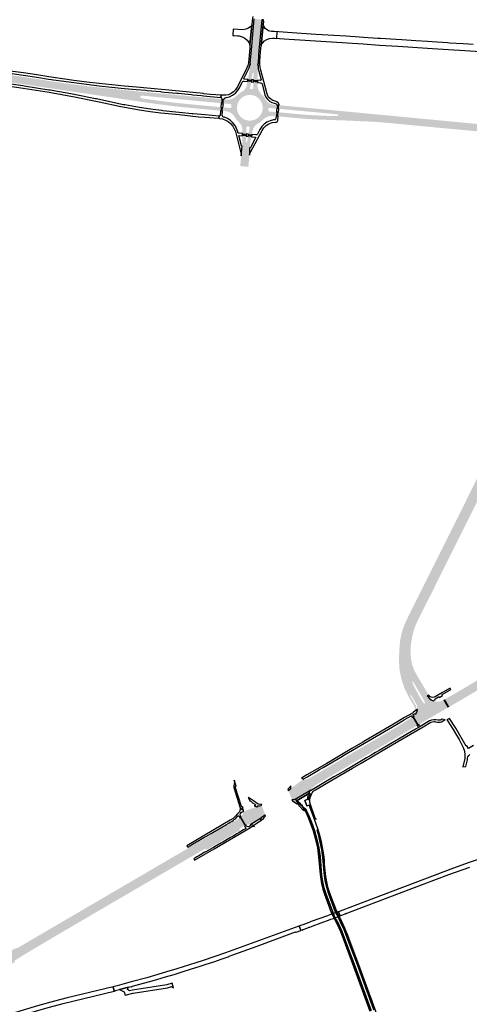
# Model space of a CAD drawing. Header units: metres. Extents: x 124582 to 143330, y 393481 to 406815.
# Tile 71 of 134: x 135376 to 135881, y 396963 to 398067. Entities that reach past the tile are written whole.
import ezdxf

# ---------------------------------------------------------------- set-up
doc = ezdxf.new("R2010")
doc.units = ezdxf.units.M
doc.header["$MEASUREMENT"] = 0
for name, color, linetype, lineweight in [('ir-ARC-asfalt-bestaande fietspaden-niet te inspecteren', 21, 'Continuous', 0), ('ir-ARC-asfalt-bestaande wegen-niet te inspecteren', 151, 'Continuous', 0), ('ir-ARC-asfalt-hoofdwegen-te inspecteren', 5, 'Continuous', 0), ('ir-ARC-fietspaden naastliggend- te inspecteren', 1, 'Continuous', 0)]:
    doc.layers.add(name, color=color, linetype=linetype, lineweight=lineweight)

msp = doc.modelspace()

# ---------------------------------------------------------------- hatches: boundary and pattern name
at = {"layer": 'ir-ARC-asfalt-hoofdwegen-te inspecteren', "linetype": 'Continuous', "lineweight": 13}
for points in [[(135643.358, 397999.648), (135638.857, 397999.958), (135638.963, 398007.418), (135638.753, 398007.871), (135638.258, 398007.936), (135637.938, 398007.553), (135636.667, 398000.16), (135632.734, 398000.509), (135633.451, 398004.765), (135634.813, 398012.429), (135635.497, 398016.984), (135635.702, 398018.139), (135637.143, 398033.732), (135636.616, 398033.771), (135639.816, 398068.414), (135640.307, 398068.389), (135647.732, 398067.487), (135648.236, 398067.457), (135644.966, 398032.945), (135644.481, 398032.978), (135644.052, 398027.997), (135643.588, 398017.694), (135643.611, 398016.592), (135643.529, 398011.273), (135643.427, 398003.976)], [(135601.837, 397965.299), (135599.737, 397965.545), (135584.354, 397966.984), (135568.935, 397968.449), (135553.566, 397970.004), (135546.365, 397970.821), (135538.221, 397971.793), (135530.238, 397972.823), (135522.907, 397973.817), (135492.349, 397978.353), (135477.041, 397980.679), (135461.793, 397982.94), (135446.506, 397985.181), (135431.219, 397987.459), (135416.904, 397989.564), (135388.114, 397993.88), (135384.867, 397994.388), (135381.618, 397994.886), (135380.216, 397995.098), (135351.021, 397999.136), (135349.616, 397999.327), (135348.776, 397999.431), (135334.123, 398001.24), (135322.03, 398002.687), (135320.669, 398002.878), (135319.439, 398003.018), (135305.537, 398004.455), (135291.609, 398005.624), (135290.326, 398005.718), (135288.907, 398005.812), (135287.388, 398005.913), (135280.064, 398006.4), (135274.327, 398006.801), (135257.127, 398008.109), (135246.632, 398008.597), (135246.618, 398008.295), (135237.485, 398008.706), (135230.842, 398018.541), (135247.641, 398018.143), (135247.701, 398017.68), (135260.235, 398016.703), (135272.769, 398015.701), (135297.78, 398013.42), (135322.884, 398010.872), (135347.924, 398007.762), (135378.19, 398003.611), (135401.038, 398000), (135410.66, 397998.48), (135431.13, 397995.581), (135451.637, 397992.949), (135511.22, 397986.742), (135517.91, 397986.135), (135519.315, 397986.008), (135534.266, 397984.651), (135535.67, 397984.523), (135546.785, 397983.515), (135552.754, 397982.964), (135554.165, 397982.834), (135569.065, 397981.458), (135570.437, 397981.331), (135575.717, 397980.852), (135601.528, 397978.429), (135602.75, 397978.284), (135603.121, 397978.249), (135602.672, 397973.773), (135587.725, 397975.208), (135587.084, 397975.27), (135584.588, 397975.505), (135577.4, 397976.18), (135513.476, 397982.269), (135512.553, 397982.066), (135511.928, 397981.357), (135511.842, 397980.416), (135512.328, 397979.605), (135513.199, 397979.238), (135519.147, 397978.37), (135525.074, 397977.527), (135531.017, 397976.725), (135536.97, 397975.953), (135542.93, 397975.212), (135548.889, 397974.522), (135554.865, 397973.854), (135560.841, 397973.232), (135576.911, 397971.668), (135584.192, 397970.979), (135584.726, 397970.929), (135587.264, 397970.689), (135602.25, 397969.297)], [(135633.163, 397902.271), (135624.021, 397903.203), (135625.099, 397914.73), (135626.243, 397925.97), (135626.249, 397926.031), (135626.321, 397929.228), (135626.465, 397937.167), (135630.75, 397936.79), (135630.619, 397929.881), (135630.836, 397929.441), (135631.324, 397929.397), (135631.616, 397929.791), (135632.804, 397936.547), (135636.642, 397936.166), (135634.524, 397924.183), (135634.518, 397924.109), (135634.523, 397924.034), (135634.438, 397915.476)], [(135835.175, 397421.845), (135828.866, 397424.999), (135829.818, 397426.893), (135837.164, 397441.565), (135844.33, 397455.915), (135858.169, 397483.581), (135864.609, 397496.506), (135871.067, 397509.439), (135877.516, 397522.393), (135883.967, 397535.311), (135903.44, 397574.569), (135914.366, 397596.575), (135920.628, 397593.445), (135909.395, 397570.841), (135903.013, 397557.887), (135896.564, 397544.951), (135890.134, 397531.997), (135883.685, 397519.036), (135877.286, 397506.087), (135870.834, 397493.134), (135864.358, 397480.2), (135857.398, 397466.364), (135853.697, 397458.909), (135843.337, 397438.202), (135836.432, 397424.353)], [(135858.839, 397296.458), (135853.934, 397305.003), (135854.49, 397305.284), (135854.802, 397305.439), (135865.409, 397311.459), (135868.196, 397313.085), (135881.544, 397320.938), (135894.783, 397328.739), (135922.972, 397345.445), (135952.073, 397362.195), (135952.46, 397362.42), (135960.438, 397367.04), (135960.984, 397367.895), (135962.808, 397368.922), (135963.012, 397369.037), (135976.093, 397376.791), (135976.183, 397376.835), (135981.191, 397368.396), (135971.526, 397362.866), (135970.836, 397362.46), (135970.906, 397362.333), (135940.819, 397344.395), (135898.049, 397319.36)], [(135824.407, 397276.476), (135818.829, 397286.045), (135819.206, 397286.3), (135819.306, 397286.368), (135819.876, 397286.89), (135820.529, 397287.678), (135820.683, 397287.882), (135821.864, 397289.664), (135845.113, 397302.254), (135848.329, 397302.463), (135848.46, 397302.487), (135849.141, 397302.662), (135850.086, 397303.051), (135851.011, 397303.522), (135852.004, 397304.025), (135856.959, 397295.393), (135847.419, 397289.917), (135832.287, 397281.108), (135831.072, 397280.402), (135824.825, 397276.719)], [(135821.864, 397289.664), (135822.667, 397291.511), (135823.146, 397293.468), (135840.804, 397303.139), (135842.924, 397302.53), (135845.113, 397302.254)], [(135685.6, 397192.345), (135685.046, 397192.578), (135684.97, 397192.608), (135684.556, 397192.735), (135683.37, 397192.824), (135682.193, 397192.652), (135681.854, 397192.576), (135678.222, 397202.293), (135678.255, 397202.319), (135680.672, 397204.029), (135680.718, 397204.447), (135680.813, 397204.442), (135680.842, 397204.919), (135695.075, 397215.166), (135695.152, 397215.289), (135695.487, 397215.114), (135695.532, 397215.158), (135696.04, 397214.866), (135696.621, 397214.786), (135697.735, 397214.892), (135698.702, 397215.055), (135699.72, 397215.299), (135700.468, 397215.561), (135700.966, 397215.792), (135701.178, 397215.913), (135703.758, 397217.482), (135714.597, 397223.859), (135718.131, 397225.926), (135738.418, 397237.788), (135742.219, 397240.039), (135801.207, 397274.593), (135802.037, 397275.09), (135810.089, 397280.322), (135811.11, 397280.978), (135814.262, 397283.033), (135816.755, 397284.639), (135816.778, 397284.654), (135817.172, 397284.921), (135822.678, 397275.473), (135822.244, 397275.221), (135822.23, 397275.213), (135819.643, 397273.693), (135816.969, 397272.144), (135778.651, 397249.671), (135774.741, 397247.38), (135769.484, 397244.28), (135764.824, 397241.563), (135745.462, 397230.232), (135741.337, 397227.811), (135732.072, 397222.386), (135728.146, 397220.078), (135720.682, 397215.744), (135720.386, 397215.572), (135709.509, 397209.133), (135707.07, 397207.331), (135705.705, 397206.14), (135705.594, 397206.063), (135705.508, 397205.958), (135703.776, 397204.36), (135702.839, 397203.438), (135702.441, 397202.879), (135702.074, 397202.028)], [(135630.595, 397163.763), (135625.085, 397173.007), (135626.345, 397174.804), (135627.176, 397176.835), (135627.539, 397179), (135642.577, 397184.345), (135643.522, 397184.203), (135643.648, 397184.184), (135645.854, 397184.296), (135648.003, 397184.807), (135648.463, 397184.973), (135651.898, 397175.448), (135648.565, 397173.312), (135648.489, 397173.246), (135648.44, 397173.161), (135647.73, 397172.001), (135635.875, 397164.308), (135634.088, 397164.556), (135632.294, 397164.37)], [(135341.65, 396988.77), (135339.062, 396994.218), (135341.011, 396995.088), (135342.815, 396996.253), (135344.373, 396997.731), (135344.498, 396998.222), (135344.175, 396998.613), (135343.669, 396998.583), (135340.267, 396996.599), (135338.44, 396995.527), (135334.332, 397004.175), (135334.672, 397004.223), (135335.655, 397004.561), (135342.214, 397008.426), (135369.371, 397024.235), (135370.749, 397024.822), (135373.135, 397025.599), (135374.523, 397026.215), (135375.197, 397026.547), (135375.885, 397026.885), (135383.024, 397031.058), (135383.675, 397031.435), (135388.594, 397034.332), (135393.814, 397033.955), (135447.6, 397065.306), (135567.182, 397135.204), (135593.958, 397154.27), (135600.997, 397158.348), (135603.017, 397159.519), (135609.513, 397163.298), (135612.002, 397164.75), (135616.955, 397167.638), (135619.91, 397169.361), (135622.028, 397170.592), (135623.744, 397171.791), (135628.868, 397162.942), (135626.999, 397161.985), (135623.442, 397159.925), (135623.204, 397159.606), (135623.26, 397159.212), (135623.797, 397158.297), (135623.697, 397157.88), (135621.81, 397156.778), (135619.219, 397155.264), (135612.332, 397151.241), (135610.382, 397150.103), (135603.622, 397146.158), (135601.21, 397144.753), (135594.976, 397141.123), (135592.353, 397139.596), (135586.011, 397135.897), (135585.61, 397135.998), (135585.045, 397136.918), (135584.73, 397137.149), (135584.345, 397137.082), (135574.634, 397131.472), (135570.745, 397129.216), (135560.316, 397123.091), (135550.696, 397117.483), (135540.692, 397111.651), (135529.866, 397105.34), (135523.054, 397101.369), (135501.293, 397088.684), (135458.967, 397064.01), (135445.561, 397056.138), (135435.484, 397050.22), (135423.541, 397043.239), (135406.436, 397033.194), (135391.789, 397024.518), (135380.488, 397017.691), (135370.423, 397011.482), (135371.196, 397010.23), (135369.71, 397009.361), (135368.592, 397008.707), (135366.965, 397007.755), (135362.039, 397005.152), (135360.414, 397004.118), (135358.624, 397002.97), (135355.691, 397001.116), (135354.019, 397000), (135352.07, 396998.591), (135350.597, 396997.455), (135348.746, 396995.919), (135346.956, 396994.313), (135346.075, 396993.465), (135343.867, 396991.342), (135341.846, 396989.041)], [(135393.814, 397033.955), (135388.594, 397034.332), (135392.523, 397036.628), (135395.136, 397038.155), (135400.33, 397041.191), (135402.836, 397042.656), (135409.649, 397046.637), (135412.086, 397048.061), (135419.072, 397052.144), (135421.608, 397053.626), (135435.424, 397061.701), (135437.114, 397062.689), (135445.189, 397067.408), (135446.903, 397068.41), (135453.7, 397072.382), (135455.41, 397073.381), (135462.463, 397077.503), (135464.292, 397078.573), (135470.787, 397082.368), (135473.09, 397083.714), (135485.688, 397091.077), (135488.199, 397092.545), (135497.057, 397097.721), (135498.486, 397098.556), (135505.26, 397102.516), (135506.389, 397103.175), (135513.941, 397107.589), (135515.128, 397108.283), (135522.166, 397112.396), (135523.56, 397113.21), (135532.517, 397118.445), (135533.562, 397119.054), (135541.269, 397123.55), (135542.6, 397124.326), (135549.365, 397128.272), (135550.656, 397129.025), (135558.225, 397133.44), (135559.49, 397134.178), (135566.979, 397138.598), (135568.156, 397139.293), (135583.892, 397148.434), (135586.209, 397149.779), (135592.18, 397153.24), (135593.958, 397154.27), (135567.182, 397135.204), (135447.6, 397065.306)]]:
    msp.add_hatch(color=5, dxfattribs=at).paths.add_polyline_path(points)
h = msp.add_hatch(color=5, dxfattribs=at)
h.paths.add_polyline_path([(135637.123, 397938.602), (135633.244, 397938.959), (135634.576, 397946.419), (135634.393, 397947.162), (135633.732, 397947.549), (135631.962, 397947.704), (135631.226, 397947.466), (135630.914, 397946.759), (135630.809, 397939.225), (135626.499, 397939.674), (135626.571, 397942.782), (135626.332, 397945.546), (135625.535, 397948.204), (135624.213, 397950.643), (135622.421, 397952.762), (135619.557, 397955.665), (135617.273, 397959.042), (135615.61, 397961.198), (135613.501, 397962.92), (135611.057, 397964.119), (135608.404, 397964.732), (135604.296, 397965.124), (135604.661, 397969.063), (135612.816, 397968.298), (135613.551, 397968.533), (135613.916, 397969.213), (135614.113, 397971.689), (135613.893, 397972.432), (135613.214, 397972.807), (135605.083, 397973.554), (135605.582, 397978.02), (135608.402, 397977.737), (135611.631, 397977.823), (135614.758, 397978.636), (135617.62, 397980.134), (135620.071, 397982.238), (135620.964, 397983.08), (135621.14, 397983.237), (135623.304, 397984.98), (135625.671, 397986.435), (135626.513, 397986.973), (135628.442, 397988.474), (135630.001, 397990.358), (135631.114, 397992.534), (135631.729, 397994.9), (135631.918, 397996.019), (135632.278, 397998.064), (135636.225, 397997.769), (135635.006, 397990.821), (135635.204, 397990.069), (135635.886, 397989.696), (135637.66, 397989.556), (135638.398, 397989.773), (135638.712, 397990.475), (135638.827, 397997.53), (135643.316, 397997.079), (135643.277, 397994.229), (135643.288, 397993.644), (135643.738, 397990.769), (135644.749, 397988.041), (135646.282, 397985.568), (135648.276, 397983.449), (135650.905, 397980.489), (135652.024, 397978.758), (135652.915, 397977.214), (135654.746, 397975.068), (135657.036, 397973.419), (135659.652, 397972.362), (135662.444, 397971.958), (135662.971, 397971.92), (135665.304, 397971.709), (135664.983, 397967.702), (135656.82, 397968.464), (135656.088, 397968.255), (135655.716, 397967.59), (135655.551, 397965.629), (135655.775, 397964.906), (135656.447, 397964.556), (135664.621, 397963.78), (135664.188, 397959.301), (135661.86, 397959.518), (135661.025, 397959.608), (135657.888, 397959.476), (135654.851, 397958.68), (135652.053, 397957.258), (135649.62, 397955.273), (135648.588, 397954.245), (135645.895, 397952.11), (135642.97, 397950.306), (135641.103, 397948.837), (135639.583, 397947.011), (135638.478, 397944.908), (135637.835, 397942.621), (135637.53, 397940.929)])
h.paths.add_polyline_path([(135634.798, 397954.127), (135631.574, 397954.49), (135628.512, 397955.562), (135625.765, 397957.288), (135623.471, 397959.582), (135621.745, 397962.329), (135620.673, 397965.391), (135620.31, 397968.615), (135620.673, 397971.839), (135621.745, 397974.901), (135623.471, 397977.648), (135625.765, 397979.942), (135628.512, 397981.668), (135631.574, 397982.74), (135634.798, 397983.103), (135638.022, 397982.74), (135641.084, 397981.668), (135643.831, 397979.942), (135646.125, 397977.648), (135647.851, 397974.901), (135648.923, 397971.839), (135649.286, 397968.615), (135648.923, 397965.391), (135647.851, 397962.329), (135646.125, 397959.582), (135643.831, 397957.288), (135641.084, 397955.562), (135638.022, 397954.49)], flags=16)
h = msp.add_hatch(color=5, dxfattribs=at)
h.paths.add_polyline_path([(136054.614, 397890.637), (136055.792, 397893.794), (136056.242, 397897.133), (136055.942, 397900.49), (136054.907, 397903.696), (136053.188, 397906.594), (136050.87, 397909.04), (136048.069, 397910.913), (136047.865, 397911.002), (136046.472, 397911.661), (136046.02, 397911.842), (136040.886, 397913.9), (136027.362, 397918.221), (136013.731, 397922.189), (136000, 397925.799), (135982.38, 397929.879), (135964.635, 397933.371), (135946.783, 397936.273), (135928.845, 397938.58), (135910.84, 397940.291), (135890.605, 397942.263), (135858.332, 397945.128), (135803.109, 397950.403), (135788.792, 397951.778), (135772.646, 397953.015), (135740.277, 397954.45), (135727.536, 397954.861), (135711.142, 397955.423), (135694.769, 397956.419), (135678.428, 397957.848), (135671.016, 397958.649), (135666.679, 397959.074), (135667.017, 397963.575), (135689.119, 397961.467), (135706.1, 397960.184), (135723.115, 397959.46), (135733.131, 397959.259), (135733.846, 397959.54), (135734.164, 397960.24), (135733.905, 397960.963), (135733.215, 397961.302), (135667.365, 397967.46), (135667.749, 397971.475), (135672.061, 397971.055), (135678.564, 397970.486), (135718.869, 397966.691), (135733.988, 397965.297), (135734.183, 397965.278), (135818.495, 397957.268), (135919.955, 397947.628), (135928.938, 397946.774), (135959.199, 397944.034), (135983.999, 397941.667), (135992.015, 397940.958), (136000, 397939.957), (136010.766, 397938.135), (136021.429, 397935.784), (136031.963, 397932.908), (136042.342, 397929.515), (136052.106, 397925.481), (136052.207, 397925.764), (136052.996, 397925.439), (136053.631, 397925.178), (136056.742, 397924.072), (136060.019, 397923.663), (136063.306, 397923.97), (136066.45, 397924.98), (136069.302, 397926.645), (136071.727, 397928.886), (136073.612, 397931.597), (136076.19, 397936.26), (136080.723, 397944.045), (136086.09, 397952.47), (136091.939, 397960.567), (136098.25, 397968.31), (136100.75, 397970.69), (136103.87, 397973.18), (136106.16, 397975.14), (136108.36, 397977.24), (136110.49, 397979.9), (136106.076, 397973.319), (136101.491, 397966.96), (136096.672, 397960.564), (136091.799, 397954.065), (136087.356, 397947.344), (136083.225, 397940.472), (136079.436, 397933.924), (136070.283, 397918.079), (136066.219, 397910.865)])
h.paths.add_polyline_path([(136064.193, 397912.744), (136063.425, 397912.826), (136060.756, 397914.277), (136059.181, 397915.081), (136048.875, 397919.787), (136038.309, 397923.879), (136027.522, 397927.342), (136016.549, 397930.164), (136005.429, 397932.336), (136000.776, 397933.031), (136000.315, 397933.218), (136000, 397933.603), (136000, 397934.455), (136000.427, 397934.912), (136001.042, 397935.028), (136003.04, 397934.805), (136005.817, 397934.364), (136017.063, 397932.156), (136028.162, 397929.295), (136039.073, 397925.789), (136049.762, 397921.652), (136060.19, 397916.897), (136062.668, 397915.602), (136064.486, 397914.611), (136064.925, 397913.976), (136064.805, 397913.213)], flags=16)
h = msp.add_hatch(color=5, dxfattribs=at)
h.paths.add_polyline_path([(135823.146, 397293.468), (135823.162, 397293.576), (135823.186, 397293.748), (135823.028, 397295.931), (135822.458, 397298.045), (135822.384, 397298.233), (135822.038, 397298.872), (135820.826, 397300.932), (135815.762, 397309.711), (135813.088, 397314.226), (135811.968, 397316.155), (135809.543, 397320.95), (135807.59, 397325.956), (135806.13, 397331.126), (135805.174, 397336.414), (135804.417, 397345.468), (135804.431, 397354.554), (135804.821, 397361.562), (135805.554, 397368.542), (135806.321, 397373.197), (135807.331, 397377.805), (135808.982, 397383.321), (135810.987, 397388.718), (135813.336, 397393.975), (135816.903, 397401.135), (135817.249, 397401.883), (135828.866, 397424.999), (135835.175, 397421.845), (135822.782, 397397.121), (135820.777, 397393.061), (135818.009, 397386.608), (135815.884, 397379.916), (135814.421, 397373.048), (135813.92, 397370.081), (135813.337, 397365.099), (135813.24, 397362.866), (135813.198, 397360.622), (135813.287, 397356.632), (135813.906, 397349.635), (135814.593, 397345.434), (135815.722, 397341.329), (135817.662, 397336.701), (135819.971, 397332.245), (135822.116, 397328.578), (135831.507, 397312.628), (135833.713, 397309.002), (135833.995, 397308.607), (135834.277, 397308.211), (135836.047, 397306.038), (135838.261, 397304.318), (135840.804, 397303.139)])
h.paths.add_polyline_path([(135830.536, 397300.055), (135829.814, 397300.522), (135829.663, 397300.782), (135828.602, 397302.601), (135827.621, 397304.293), (135820.786, 397316.075), (135818.956, 397319.684), (135817.211, 397324.391), (135817.261, 397324.865), (135817.688, 397325.078), (135818.097, 397324.833), (135829.347, 397305.336), (135830.321, 397303.636), (135831.376, 397301.813), (135831.532, 397301.544), (135831.688, 397300.897), (135831.355, 397300.32)], flags=16)
at = {"layer": 'ir-ARC-fietspaden naastliggend- te inspecteren', "linetype": 'Continuous', "lineweight": 30}
for points in [[(135828.866, 397424.999), (135826.854, 397426.005), (135826.881, 397426.059), (135829.921, 397432.156), (135833.067, 397438.427), (135835.9, 397444.184), (135841.073, 397454.463), (135843.907, 397460.125), (135847.07, 397466.366), (135847.807, 397467.964), (135853.41, 397479.216), (135873.055, 397518.517), (135886.256, 397545.117), (135890.331, 397553.259), (135901.116, 397575.008), (135901.34, 397575.482), (135901.981, 397576.84), (135902.089, 397577.042), (135902.176, 397577.246), (135912.307, 397597.605), (135914.366, 397596.575), (135903.44, 397574.569), (135883.967, 397535.311), (135877.516, 397522.393), (135871.067, 397509.439), (135864.609, 397496.506), (135858.169, 397483.581), (135844.33, 397455.915), (135837.164, 397441.565), (135829.818, 397426.893)], [(135837.233, 397420.817), (135835.175, 397421.845), (135836.432, 397424.353), (135843.337, 397438.202), (135853.697, 397458.909), (135857.398, 397466.364), (135864.358, 397480.2), (135870.834, 397493.134), (135877.286, 397506.087), (135883.685, 397519.036), (135890.134, 397531.997), (135896.564, 397544.951), (135903.013, 397557.887), (135909.395, 397570.841), (135920.628, 397593.445), (135922.693, 397592.413), (135919.727, 397586.358), (135914.201, 397575.261), (135906.413, 397559.622), (135901.035, 397548.75), (135900.665, 397548.038), (135896.481, 397539.528), (135890.212, 397526.927), (135885.846, 397518.212), (135883.415, 397513.381), (135880.239, 397507.036), (135878.096, 397502.722), (135874.945, 397496.335), (135871.292, 397488.953), (135867.297, 397480.972), (135863.25, 397472.924), (135855.377, 397457.119), (135853.069, 397452.483), (135849.085, 397444.523), (135843.348, 397433.052), (135840.26, 397426.829)], [(135813.066, 397308.01), (135809.531, 397315.027), (135806.662, 397322.341), (135804.604, 397329.399), (135803.168, 397336.61), (135802.886, 397338.572), (135802.554, 397342.549), (135802.379, 397349.157), (135802.418, 397353.135), (135802.802, 397362.096), (135802.932, 397364.099), (135803.101, 397366.096), (135803.542, 397370.077), (135804.462, 397375.502), (135805.775, 397380.845), (135808.387, 397388.396), (135811.716, 397395.659), (135816.145, 397404.725), (135816.574, 397405.503), (135826.854, 397426.005), (135828.866, 397424.999), (135817.249, 397401.883), (135816.903, 397401.135), (135813.336, 397393.975), (135810.987, 397388.718), (135808.982, 397383.321), (135807.331, 397377.805), (135806.321, 397373.197), (135805.554, 397368.542), (135804.821, 397361.562), (135804.431, 397354.554), (135804.417, 397345.468), (135805.174, 397336.414), (135806.13, 397331.126), (135807.59, 397325.956), (135809.543, 397320.95), (135811.968, 397316.155), (135813.088, 397314.226), (135815.762, 397309.711), (135814.784, 397309.094)], [(135833.995, 397308.607), (135833.713, 397309.002), (135831.507, 397312.628), (135822.116, 397328.578), (135819.971, 397332.245), (135817.662, 397336.701), (135815.722, 397341.329), (135814.593, 397345.434), (135813.906, 397349.635), (135813.287, 397356.632), (135813.198, 397360.622), (135813.24, 397362.866), (135813.337, 397365.099), (135813.92, 397370.081), (135814.421, 397373.048), (135815.884, 397379.916), (135818.009, 397386.608), (135820.777, 397393.061), (135822.782, 397397.121), (135835.175, 397421.845), (135837.233, 397420.817), (135833.82, 397414.038), (135830.687, 397407.739), (135828.454, 397403.312), (135822.959, 397392.373), (135820.877, 397387.687), (135820.801, 397387.497), (135818.676, 397381.401), (135817.081, 397375.145), (135816.029, 397368.776), (135815.362, 397363.794), (135815.239, 397358.769), (135815.298, 397356.563), (135815.369, 397355.538), (135815.846, 397350.316), (135815.974, 397349.104), (135816.923, 397344.185), (135818.568, 397339.452), (135820.05, 397336.327), (135820.97, 397334.521), (135821.708, 397333.222), (135822.436, 397331.917), (135823.583, 397329.989), (135828.875, 397320.94), (135833.201, 397313.674), (135834.877, 397310.907), (135835.74, 397309.544)], [(135818.717, 397290.458), (135819.688, 397291.948), (135820.138, 397293.669), (135820.021, 397295.444), (135819.348, 397297.09), (135819.112, 397297.472), (135814.823, 397304.904), (135813.066, 397308.01), (135814.784, 397309.094), (135817.716, 397303.856), (135819.762, 397300.326), (135820.97, 397298.317), (135821.763, 397296.087), (135822.01, 397293.733), (135822.102, 397293.387), (135822.415, 397293.214), (135822.709, 397293.229)]]:
    msp.add_hatch(color=1, dxfattribs=at).paths.add_polyline_path(points)

# ---------------------------------------------------------------- linework, layer by layer
at = {"layer": 'ir-ARC-asfalt-bestaande fietspaden-niet te inspecteren', "color": 11, "linetype": 'Continuous', "lineweight": 30, "flags": 128}
for points in [[(135638.169, 398071.141), (135637.592, 398066.704), (135637.093, 398061.862), (135634.823, 398038.716), (135634.705, 398035.49), (135633.133, 398018.978), (135632.551, 398016.037), (135631.319, 398013.304), (135620.782, 397992.296), (135619.732, 397990.589), (135618.593, 397988.938), (135616.45, 397986.513), (135613.834, 397984.607), (135610.869, 397983.309), (135607.694, 397982.681), (135602.701, 397982.634), (135602.295, 397980.161), (135602.977, 397979.809), (135603.2, 397979.074), (135603.121, 397978.249), (135605.582, 397978.02), (135606.149, 397979.12), (135607.128, 397979.878), (135608.335, 397980.151), (135612.04, 397981.041), (135615.494, 397982.651), (135618.559, 397984.916), (135621.113, 397987.745), (135623.052, 397991.025), (135626.03, 397997.191), (135626.595, 397997.892), (135627.389, 397998.317), (135628.286, 397998.399), (135632.278, 397998.064), (135632.734, 398000.509), (135628.591, 398000.846), (135628.236, 398001.118), (135628.223, 398001.566), (135633.099, 398011.301), (135634.119, 398013.59), (135634.725, 398016.021), (135634.902, 398017.021), (135635.215, 398017.253), (135635.497, 398016.984), (135635.702, 398018.139), (135635.187, 398018.183), (135636.616, 398033.771), (135639.816, 398068.414)], [(135365.401, 398007.463), (135380.452, 398005.359), (135395.472, 398003.047), (135408.852, 398000.827), (135437.198, 397996.829), (135451.319, 397995.058), (135465.582, 397993.39), (135479.655, 397991.905), (135494.017, 397990.438), (135507.302, 397989.306), (135518.093, 397988.278), (135519.487, 397988.125), (135534.39, 397986.728), (135535.801, 397986.583), (135538.705, 397986.3), (135552.967, 397984.994), (135554.362, 397984.85), (135569.245, 397983.456), (135570.659, 397983.319), (135580.432, 397982.369), (135582.664, 397982.024), (135590.258, 397981.302), (135602.295, 397980.161), (135602.701, 397982.634), (135590.771, 397983.691), (135582.826, 397984.443), (135582.812, 397984.445), (135582.846, 397984.648), (135547.513, 397987.913), (135543.781, 397988.258), (135519.521, 397990.564), (135507.493, 397991.718), (135494.132, 397992.86), (135480.024, 397994.295), (135465.674, 397995.824), (135451.627, 397997.473), (135437.256, 397999.311), (135409.212, 398003.232), (135395.553, 398005.505), (135380.657, 398007.787), (135365.732, 398009.867)], [(135349.734, 397995.054), (135380.421, 397990.712), (135394.948, 397988.471), (135409.444, 397986.031), (135423.629, 397983.576), (135437.778, 397980.923), (135465.608, 397975.347), (135489.949, 397970.1), (135500.352, 397968.085), (135510.796, 397966.292), (135522.885, 397964.567), (135535.001, 397963.048), (135555.282, 397960.901), (135577.261, 397958.648), (135584.113, 397958.084), (135600.133, 397956.787), (135600.266, 397959.231), (135584.576, 397960.676), (135571.277, 397961.794), (135571.277, 397961.794), (135569.878, 397961.935), (135555.537, 397963.417), (135536.947, 397965.379), (135535.549, 397965.546), (135523.251, 397967.017), (135510.996, 397968.806), (135494.373, 397971.788), (135492.98, 397972.061), (135477.449, 397975.298), (135462.758, 397978.516), (135461.408, 397978.772), (135439.299, 397983.126), (135437.927, 397983.39), (135410.588, 397988.34), (135409.205, 397988.563), (135381.429, 397993.055), (135380.011, 397993.257), (135350.788, 397997.371)], [(135771.196, 396955.512), (135752.726, 397005.64), (135743.537, 397030.456), (135738.074, 397044.676), (135734.301, 397052.807), (135731.876, 397057.431), (135730.018, 397061.267), (135727.837, 397066.051), (135720.203, 397086.842), (135718.031, 397093.54), (135716.443, 397100.4), (135715.451, 397107.372), (135713.601, 397128.355), (135712.122, 397138.238), (135710.009, 397148.006), (135707.272, 397157.617), (135703.921, 397167.032), (135701.431, 397173.31), (135699.655, 397177.611), (135698.609, 397179.715), (135697.164, 397181.567), (135695.379, 397183.095), (135693.944, 397184.431), (135696.123, 397180.914), (135696.775, 397179.862), (135696.775, 397179.862), (135697.674, 397178.309), (135700.225, 397172.361), (135702.543, 397166.402), (135705.93, 397157.133), (135708.648, 397147.645), (135710.683, 397137.989), (135712.026, 397128.212), (135713.778, 397108.296), (135715.306, 397097.678), (135716.886, 397091.927), (135718.741, 397086.258), (135726.23, 397065.523), (135732.755, 397052.389), (135736.52, 397044.467), (135742.286, 397029.442), (135751.337, 397005.002), (135769.737, 396955.017)], [(135780.906, 396942.014), (135770.514, 396970.343), (135770.257, 396971.066), (135757.064, 397007.023), (135745.261, 397038.782), (135744.868, 397039.841), (135741.533, 397048.146), (135737.745, 397056.254), (135737.869, 397056.344), (135737.597, 397056.7), (135735.459, 397060.365), (135733.976, 397063.102), (135733.128, 397064.951), (135732.326, 397066.775), (135724.655, 397087.474), (135722.872, 397092.757), (135721.888, 397096.163), (135720.234, 397106.137), (135719.11, 397116.185), (135718.782, 397120.667), (135718.616, 397124.228), (135718.176, 397128.181), (135716.935, 397136.67), (135715.219, 397145.075), (135713.034, 397153.371), (135711.824, 397157.116), (135711.107, 397159.345), (135710.297, 397158.051), (135711.763, 397153.039), (135713.899, 397144.6), (135715.552, 397136.053), (135716.719, 397127.426), (135717.4, 397119.121), (135718.108, 397110.124), (135719.466, 397101.203), (135721.467, 397092.403), (135723.185, 397087.448), (135730.746, 397066.861), (135732.687, 397062.47), (135734.992, 397058.015), (135736.767, 397054.636), (135740.758, 397046.113), (135746.407, 397031.344), (135755.526, 397006.749), (135774.045, 396956.449)], [(135898.92, 397127.511), (135881.1, 397121.631), (135863.38, 397115.451), (135752.07, 397072.991), (135734.384, 397066.508), (135736.146, 397061.775), (135742.022, 397063.925), (135742.059, 397063.939), (135741.951, 397064.227), (135802.904, 397087.119), (135858.349, 397108.1), (135865.764, 397110.935), (135874.217, 397113.999), (135881.757, 397116.631)]]:
    msp.add_lwpolyline(points, dxfattribs=at)
for points in [[(135646.886, 397999.37), (135643.358, 397999.648), (135643.316, 397997.079), (135646.862, 397996.775), (135647.885, 397996.278), (135648.526, 397995.338), (135650.776, 397986.205), (135651.496, 397983.307), (135652.777, 397980.609), (135654.566, 397978.219), (135656.794, 397976.23), (135659.372, 397974.723), (135662.198, 397973.757), (135663.202, 397973.53), (135664.267, 397973.022), (135665.201, 397972.302), (135665.304, 397971.709), (135667.749, 397971.475), (135667.789, 397971.96), (135666.854, 397973.842), (135665.302, 397975.258), (135663.343, 397976.016), (135660.668, 397976.883), (135658.26, 397978.335), (135656.245, 397980.296), (135654.727, 397982.663), (135653.787, 397985.313), (135647.271, 398010.662), (135646.531, 398014), (135646.175, 398017.401), (135646.208, 398020.82), (135646.926, 398031.443), (135647.54, 398038.371), (135650.139, 398065.862), (135650.201, 398067.302), (135648.236, 398067.457), (135644.966, 398032.945), (135644.559, 398027.965), (135644.08, 398017.688), (135643.588, 398017.694), (135643.611, 398016.592), (135643.918, 398016.813), (135644.201, 398016.562), (135644.177, 398015.506), (135644.334, 398012.508), (135644.954, 398009.571), (135647.405, 397999.984), (135647.307, 397999.54), (135646.886, 397999.37)], [(135636.667, 398000.16), (135636.225, 397997.769), (135638.827, 397997.53), (135638.857, 397999.958), (135636.667, 398000.16)], [(135604.967, 397972.321), (135605.083, 397973.554), (135602.672, 397973.773), (135602.25, 397969.297), (135604.661, 397969.063), (135604.787, 397970.401), (135604.967, 397972.321)], [(135622.404, 397936.837), (135622.457, 397937.325), (135622.904, 397937.528), (135626.465, 397937.167), (135626.499, 397939.674), (135622.942, 397939.995), (135622.118, 397940.288), (135621.493, 397940.899), (135621.182, 397941.716), (135619.991, 397945.354), (135618.205, 397948.741), (135615.876, 397951.779), (135613.069, 397954.383), (135609.865, 397956.478), (135606.354, 397958.005), (135605.336, 397958.254), (135604.563, 397958.649), (135604.028, 397959.332), (135603.828, 397960.176), (135604.296, 397965.124), (135601.837, 397965.299), (135601.345, 397960.103), (135600.988, 397959.442), (135600.266, 397959.231), (135600.133, 397956.787), (135600.7, 397956.741), (135604.168, 397956.09), (135607.477, 397954.864), (135610.531, 397953.097), (135613.245, 397950.841), (135615.539, 397948.16), (135617.348, 397945.131), (135618.621, 397941.84), (135624.823, 397918.232), (135625.126, 397916.595), (135625.113, 397914.931), (135625.099, 397914.73), (135626.243, 397925.97), (135625.984, 397925.625), (135625.552, 397925.638), (135625.314, 397925.998), (135622.73, 397935.904), (135622.404, 397936.837)], [(135667.365, 397967.46), (135664.983, 397967.702), (135664.871, 397966.486), (135664.742, 397965.096), (135664.621, 397963.78), (135667.017, 397963.575), (135667.365, 397967.46)], [(135666.679, 397959.074), (135664.188, 397959.301), (135663.973, 397956.779), (135663.722, 397955.915), (135663.104, 397955.262), (135662.255, 397954.965), (135661.259, 397954.947), (135657.535, 397954.092), (135654.045, 397952.536), (135650.92, 397950.337), (135648.277, 397947.578), (135646.215, 397944.361), (135643.574, 397939.168), (135642.761, 397938.336), (135641.623, 397938.095), (135637.123, 397938.602), (135636.642, 397936.166), (135640.948, 397935.69), (135641.319, 397935.493), (135641.384, 397935.078), (135641.354, 397935.004), (135641.311, 397934.936), (135635.449, 397923.953), (135635.047, 397923.593), (135634.7, 397923.712), (135634.523, 397924.034), (135634.438, 397915.476), (135634.891, 397917.61), (135635.863, 397919.564), (135637.994, 397923.536), (135648.542, 397943.196), (135650.577, 397946.226), (135653.196, 397948.769), (135656.284, 397950.715), (135659.709, 397951.979), (135663.321, 397952.507), (135664.595, 397952.65), (135665.527, 397953.024), (135666.038, 397953.616), (135666.266, 397954.363), (135666.679, 397959.074)], [(135630.75, 397936.79), (135632.804, 397936.547), (135633.244, 397938.959), (135630.809, 397939.225), (135630.75, 397936.79)], [(135834.277, 397308.211), (135836.047, 397306.038), (135838.261, 397304.318), (135840.804, 397303.139), (135843.423, 397304.641), (135843.095, 397304.619), (135842.833, 397304.818), (135842.785, 397304.895), (135842.717, 397305.239), (135842.933, 397305.516), (135846.825, 397307.699), (135847.259, 397307.678), (135847.469, 397307.298), (135847.257, 397306.919), (135851.21, 397309.229), (135850.709, 397310.066), (135860.604, 397315.87), (135859.938, 397316.993), (135859.681, 397317.428), (135851.097, 397312.382), (135842.925, 397307.615), (135842.725, 397307.511), (135841.81, 397307.09), (135840.048, 397306.772), (135838.292, 397307.121), (135836.786, 397308.09), (135835.74, 397309.544), (135833.995, 397308.607), (135834.277, 397308.211)], [(135695.075, 397215.166), (135695.152, 397215.289), (135695.487, 397215.114), (135695.532, 397215.158), (135695.487, 397215.541), (135695.727, 397215.843), (135698.771, 397217.589), (135699.852, 397218.167), (135710.223, 397224.273), (135712.971, 397225.926), (135717.068, 397228.296), (135736.874, 397239.908), (135741.156, 397242.404), (135799.619, 397276.718), (135808.272, 397281.767), (135813.28, 397284.704), (135815.793, 397286.206), (135816.193, 397286.277), (135816.519, 397286.034), (135816.929, 397285.338), (135816.988, 397284.966), (135816.778, 397284.654), (135817.172, 397284.921), (135818.829, 397286.045), (135819.206, 397286.3), (135818.874, 397286.26), (135818.596, 397286.445), (135818.177, 397287.031), (135818.128, 397287.407), (135818.374, 397287.697), (135819.827, 397288.561), (135819.975, 397288.649), (135820.455, 397288.605), (135820.552, 397288.538), (135820.757, 397288.238), (135820.683, 397287.882), (135821.864, 397289.664), (135822.667, 397291.511), (135823.146, 397293.468), (135823.162, 397293.576), (135822.709, 397293.229), (135818.717, 397290.458), (135818.243, 397289.996), (135817.39, 397289.468), (135808.601, 397284.28), (135797.899, 397277.997), (135791.487, 397274.248), (135776.451, 397265.411), (135764.862, 397258.639), (135761.763, 397256.804), (135749.419, 397249.552), (135734.502, 397240.84), (135721.143, 397232.975), (135698.831, 397219.91), (135692.978, 397216.424), (135695.075, 397215.166)], [(135701.542, 397199.441), (135701.838, 397199.538), (135702.129, 397199.429), (135702.234, 397199.103), (135702.142, 397198.074), (135701.028, 397194.581), (135700.65, 397192.569), (135702.191, 397192.331), (135702.426, 397193.902), (135702.922, 397195.411), (135704.484, 397198.975), (135704.927, 397199.987), (135705.798, 397201.315), (135707.025, 397202.325), (135708.604, 397203.265), (135720.438, 397210.224), (135735.748, 397219.212), (135750.047, 397227.566), (135759.903, 397233.356), (135773.673, 397241.462), (135801.039, 397257.459), (135829.448, 397274.12), (135838.19, 397279.19), (135839.67, 397279.603), (135841.665, 397279.798), (135842.304, 397279.81), (135843.464, 397279.674), (135845.462, 397279.348), (135846.436, 397279.232), (135848.441, 397279.21), (135849.906, 397279.586), (135852.969, 397281.289), (135853.964, 397281.655), (135850.777, 397282.41), (135849, 397281.391), (135848.814, 397281.322), (135848.772, 397281.308), (135848.665, 397281.281), (135848.555, 397281.265), (135845.771, 397281.323), (135843.805, 397281.654), (135841.312, 397281.797), (135838.842, 397281.43), (135836.498, 397280.569), (135826.151, 397274.466), (135823.549, 397272.96), (135823.53, 397272.949), (135820.976, 397271.45), (135780.177, 397247.567), (135775.864, 397245.027), (135771.146, 397242.254), (135765.9, 397239.162), (135746.969, 397228.121), (135742.463, 397225.487), (135733.407, 397220.174), (135729.274, 397217.756), (135721.471, 397213.174), (135706.687, 397204.386), (135706.617, 397204.345), (135704.621, 397203.244), (135703.501, 397202.569), (135703.001, 397202.56), (135702.698, 397202.958), (135702.839, 397203.438), (135702.441, 397202.879), (135702.074, 397202.028), (135700.952, 397199.038), (135700.996, 397199.033), (135701.258, 397199.255), (135701.542, 397199.441)], [(135824.825, 397276.719), (135822.244, 397275.221), (135822.638, 397275.268), (135822.944, 397275.016), (135823.735, 397273.625), (135823.773, 397273.256), (135823.549, 397272.96), (135826.151, 397274.466), (135825.765, 397274.442), (135825.46, 397274.68), (135824.646, 397276.066), (135824.608, 397276.427), (135824.825, 397276.719)], [(135619.538, 397207.102), (135619.415, 397207.48), (135617.216, 397214.244), (135617.475, 397213.281), (135617.752, 397211.351), (135617.327, 397209.448), (135616.784, 397207.595), (135616.924, 397205.669), (135617.206, 397204.604), (135623.637, 397184.121), (135623.733, 397183.696), (135625.496, 397184.382), (135618.881, 397205.358), (135618.691, 397206.122), (135618.562, 397206.899), (135618.757, 397207.305), (135619.198, 397207.396), (135619.538, 397207.102)], [(135680.718, 397204.447), (135680.813, 397204.442), (135680.842, 397204.919), (135681.018, 397207.8), (135679.352, 397205.908), (135677.515, 397204.182), (135677.83, 397203.341), (135678.222, 397202.293), (135678.255, 397202.319), (135678.08, 397202.845), (135680.326, 397204.503), (135680.718, 397204.447)], [(135637.835, 397188.831), (135640.257, 397187.152), (135640.433, 397187.03), (135641.255, 397186.477), (135641.504, 397185.921), (135640.079, 397185.434), (135639.787, 397185.392), (135639.858, 397185.358), (135641.686, 397184.479), (135642.577, 397184.345), (135643.522, 397184.203), (135643.18, 397184.533), (135643.265, 397185), (135643.701, 397185.188), (135645.69, 397185.28), (135647.632, 397185.717), (135648.133, 397185.889), (135647.686, 397187.13), (135645.87, 397186.954), (135644.055, 397187.132), (135638.982, 397190.803), (135636.824, 397192.502), (135634.989, 397193.592), (135632.935, 397194.75), (135632.758, 397194.567), (135635.205, 397190.53), (135635.309, 397190.947), (135635.731, 397190.865), (135637.835, 397188.831)], [(135688.08, 397191.055), (135687.817, 397191.213), (135685.6, 397192.345), (135685.046, 397192.578), (135685.177, 397192.183), (135684.795, 397192.016), (135683.414, 397192.201), (135682.022, 397192.127), (135682.634, 397190.489), (135683.053, 397190.43), (135683.469, 397190.332), (135683.67, 397190.27), (135683.874, 397190.197), (135684.265, 397190.026), (135684.64, 397189.821), (135684.601, 397189.657), (135686.196, 397188.791), (135687.392, 397187.426), (135687.845, 397187.823), (135694.877, 397180.251), (135696.775, 397179.862), (135696.123, 397180.914), (135693.944, 397184.431), (135692.715, 397186.415), (135692.667, 397185.975), (135692.286, 397185.748), (135691.876, 397185.915), (135689.725, 397188.02), (135687.945, 397189.541), (135687.238, 397190.056), (135687.041, 397190.417), (135687.12, 397190.821), (135688.08, 397191.055)], [(135689.725, 397188.02), (135689.593, 397188.388), (135689.753, 397188.745), (135689.916, 397188.872), (135690.283, 397188.968), (135690.633, 397188.823), (135688.778, 397190.558), (135688.894, 397189.977), (135688.445, 397189.591), (135687.945, 397189.541), (135689.725, 397188.02)], [(135707.013, 397171.072), (135709.177, 397170.48), (135709.223, 397170.639), (135708.684, 397171.034), (135708.321, 397171.596), (135702.95, 397186.678), (135702.312, 397188.959), (135702.166, 397191.324), (135702.191, 397192.331), (135700.65, 397192.569), (135700.319, 397192.306), (135700.039, 397192.622), (135700.04, 397192.929), (135696.521, 397191.145), (135698.903, 397185.172), (135701.52, 397186.181), (135707.013, 397171.072)], [(135612.811, 397169.206), (135564.124, 397140.584), (135565.018, 397139.072), (135566.272, 397139.796), (135567.442, 397140.478), (135583.176, 397149.633), (135585.482, 397150.968), (135591.463, 397154.432), (135593.281, 397155.485), (135600.273, 397159.56), (135602.301, 397160.743), (135608.787, 397164.525), (135611.279, 397165.977), (135612.861, 397166.899), (135614.52, 397167.898), (135616.148, 397168.951), (135617.387, 397169.801), (135618.607, 397170.682), (135618.916, 397170.999), (135620.34, 397172.407), (135621.823, 397174.061), (135622.19, 397174.118), (135622.493, 397173.904), (135623.744, 397171.791), (135625.085, 397173.007), (135624.49, 397174.016), (135624.048, 397175.329), (135624.233, 397176.701), (135625.006, 397177.851), (135626.208, 397178.539), (135627.539, 397179), (135627.573, 397180.036), (135627.4, 397181.058), (135626.552, 397180.741), (135626.166, 397180.787), (135625.904, 397181.074), (135625.982, 397182.132), (135626.272, 397182.553), (135626.581, 397182.615), (135626.916, 397182.604), (135627.159, 397182.372), (135626.477, 397184.614), (135626.339, 397184.12), (135625.84, 397184.002), (135625.496, 397184.382), (135623.733, 397183.696), (135623.858, 397183.14), (135623.973, 397182.143), (135623.953, 397181.121), (135623.741, 397180.11), (135623.032, 397178.702), (135621.128, 397176.38), (135618.735, 397173.571), (135615.941, 397171.161), (135612.811, 397169.206)], [(135634.539, 397162.532), (135633.783, 397161.896), (135632.815, 397161.699), (135631.87, 397161.987), (135631.177, 397162.692), (135630.595, 397163.763), (135628.868, 397162.942), (135630.321, 397160.343), (135630.367, 397159.948), (135630.12, 397159.636), (135628.376, 397158.608), (135627.652, 397158.214), (135622.682, 397155.284), (135620.097, 397153.761), (135615.945, 397151.393), (135613.189, 397149.786), (135611.23, 397148.644), (135604.491, 397144.714), (135602.068, 397143.301), (135595.865, 397139.666), (135594.148, 397138.659), (135593.204, 397138.145), (135587.295, 397134.927), (135586.725, 397134.599), (135584.255, 397133.179), (135577.543, 397129.279), (135575.46, 397128.043), (135571.817, 397125.902), (135572.748, 397124.288), (135585.061, 397131.602), (135594.724, 397136.928), (135629.354, 397157.116), (135635.736, 397161.107), (135637.134, 397162.263), (135638.096, 397162.631), (135639.111, 397162.456), (135639.895, 397161.788), (135639.261, 397162.559), (135638.47, 397163.167), (135635.875, 397164.308), (135634.539, 397162.532)], [(135647.73, 397172.001), (135635.875, 397164.308), (135638.47, 397163.167), (135647.306, 397168.986), (135647.303, 397170.524), (135647.73, 397172.001)], [(135647.306, 397168.986), (135649.669, 397170.514), (135651.022, 397172.146), (135652.565, 397173.598), (135652.096, 397174.899), (135648.894, 397172.801), (135648.535, 397172.814), (135648.44, 397173.161), (135647.73, 397172.001), (135647.303, 397170.524), (135647.306, 397168.986)], [(135693.432, 397045.953), (135694.561, 397046.371), (135699.919, 397048.355), (135701.561, 397048.964), (135701.618, 397048.985), (135702.159, 397049.186), (135703.89, 397049.827), (135704.742, 397050.143), (135725.048, 397057.666), (135725.894, 397057.979), (135728.667, 397059.022), (135729.315, 397059.26), (135734.957, 397061.339), (135735.492, 397061.535), (135736.146, 397061.775), (135734.384, 397066.508), (135733.754, 397066.278), (135732.721, 397065.902), (135726.977, 397063.81), (135726.44, 397063.614), (135722.744, 397062.267), (135721.885, 397061.954), (135703.704, 397055.33), (135702.861, 397055.023), (135700.349, 397054.107), (135699.81, 397053.911), (135699.755, 397053.891), (135698.442, 397053.413), (135693.03, 397051.44), (135691.656, 397050.94), (135690.239, 397050.424), (135691.957, 397045.604), (135693.374, 397046.12), (135693.432, 397045.953)], [(135692.004, 397045.472), (135691.957, 397045.604), (135690.239, 397050.424), (135689.644, 397050.207), (135607.451, 397020.27), (135582.51, 397011.721), (135574.02, 397008.961), (135552.829, 397002.419), (135551.745, 397002.084), (135544.993, 397000), (135519.03, 396992.32), (135501.739, 396987.685), (135485.68, 396983.38), (135481.248, 396982.314), (135482.471, 396977.413), (135482.514, 396977.423), (135483.023, 396977.424), (135484.082, 396977.665), (135483.973, 396978.114), (135488.319, 396979.143), (135498.698, 396981.858), (135501.385, 396982.574), (135501.504, 396982.227), (135502.059, 396982.368), (135502.52, 396982.507), (135502.87, 396982.804), (135511.193, 396985.035), (135520.848, 396987.687), (135530.475, 396990.441), (135540.084, 396993.248), (135549.674, 396996.138), (135558.952, 396998.983), (135569.314, 397002.208), (135577.924, 397004.933), (135585.88, 397007.544), (135594.409, 397010.418), (135603.865, 397013.656), (135610.327, 397015.951), (135610.647, 397015.863), (135611.172, 397016.055), (135611.688, 397016.261), (135611.751, 397016.492), (135643.12, 397027.956), (135686.015, 397043.759), (135686.135, 397043.42), (135686.85, 397043.67), (135692.004, 397045.472)], [(135481.248, 396982.314), (135429.57, 396969.89), (135415.59, 396966.27), (135396.37, 396960.93), (135367.75, 396952.44), (135351.935, 396947.701), (135353.38, 396943.28), (135353.528, 396942.827), (135397.87, 396955.97), (135410, 396959.4), (135425.128, 396963.44), (135482.471, 396977.413), (135481.248, 396982.314)], [(135503.125, 396978.386), (135499.73, 396977.85), (135497.39, 396979.3), (135497.32, 396979.48), (135498.698, 396981.858), (135488.319, 396979.143), (135493.65, 396976.67), (135494.91, 396972.67), (135503.47, 396975.05), (135503.703, 396975.087), (135542.29, 396981.14), (135546.73, 396982.38), (135549.1, 396980.95), (135547.649, 396986.199), (135541.44, 396984.44), (135503.125, 396978.386)]]:
    msp.add_lwpolyline(points, close=True, dxfattribs=at)
at = {"layer": 'ir-ARC-asfalt-bestaande wegen-niet te inspecteren', "color": 7, "linetype": 'Continuous', "lineweight": 30, "flags": 128}
for points in [[(135615.851, 398049.912), (135617.041, 398049.838), (135621.054, 398049.486), (135622.789, 398049.287), (135626.093, 398048.403), (135629.119, 398046.808), (135631.716, 398044.582), (135633.755, 398041.836), (135634.458, 398040.334), (135634.823, 398038.716), (135637.093, 398061.862), (135636.691, 398060.761), (135635.898, 398059.898), (135633.216, 398057.981), (135630.164, 398056.738), (135626.906, 398056.236), (135616.107, 398056.707), (135615.851, 398049.912)], [(135660.213, 398046.804), (135662.266, 398046.697), (135665.095, 398046.55), (135665.593, 398053.811), (135658.958, 398054.306), (135657.409, 398054.597), (135655.915, 398055.099), (135654.502, 398055.792), (135653.21, 398056.69), (135652.071, 398057.755), (135650.863, 398059.302), (135650.273, 398061.173), (135650.123, 398064.112), (135650.139, 398065.862), (135647.54, 398038.371), (135648.005, 398039.921), (135648.875, 398041.286), (135651.166, 398043.597), (135653.914, 398045.34), (135656.981, 398046.427), (135660.213, 398046.804)], [(135700.952, 397199.038), (135702.074, 397202.028), (135685.6, 397192.345), (135687.817, 397191.213), (135700.952, 397199.038)]]:
    msp.add_lwpolyline(points, close=True, dxfattribs=at)
for points in [[(135885.624, 398039.519), (135880.33, 398039.854), (135874.482, 398040.244), (135859.031, 398041.25), (135856.707, 398041.394), (135839.475, 398042.5), (135834.343, 398042.848), (135821.023, 398043.705), (135805.563, 398044.711), (135799.301, 398045.108), (135781.712, 398046.273), (135778.653, 398046.464), (135778.554, 398046.47), (135762.333, 398047.545), (135758.094, 398047.817), (135742.909, 398048.813), (135729.197, 398049.702), (135715.957, 398050.55), (135715.869, 398050.556), (135709.028, 398050.984), (135677.124, 398053.101), (135667.442, 398053.735), (135662.182, 398054.072), (135658.958, 398054.306), (135657.409, 398054.597), (135655.915, 398055.099), (135655.915, 398055.099), (135654.502, 398055.792), (135653.21, 398056.69), (135652.071, 398057.755), (135650.863, 398059.302), (135650.273, 398061.173), (135650.123, 398064.112), (135650.139, 398065.862), (135647.54, 398038.371), (135648.005, 398039.921), (135648.875, 398041.286), (135651.166, 398043.597), (135653.914, 398045.34), (135656.981, 398046.427), (135660.213, 398046.804), (135662.48, 398046.687), (135678.936, 398045.616), (135762.171, 398040.256), (135780.573, 398039.022), (135800.999, 398037.718), (135839.898, 398035.182), (135894.23, 398031.675)], [(135886.092, 397252.882), (135880.231, 397249.479), (135878.317, 397252.752), (135877.736, 397252.4), (135866.13, 397272.4), (135859.151, 397283.447), (135856.056, 397281.651), (135856.237, 397281.376), (135863.046, 397271.058), (135865.846, 397266.53), (135869.739, 397259.581), (135872.11, 397255.347), (135872.581, 397254.507), (135874.504, 397250.728), (135875.79, 397246.687), (135876.404, 397242.491), (135876.33, 397238.251), (135873.97, 397229.251), (135877.22, 397229.501), (135879.18, 397237.091), (135879.363, 397238.768), (135879.738, 397240.435), (135880.585, 397241.918), (135881.829, 397243.089)], [(135774.045, 396956.449), (135755.526, 397006.749), (135746.407, 397031.344), (135740.758, 397046.113), (135736.767, 397054.636), (135734.992, 397058.015), (135732.687, 397062.47), (135730.746, 397066.861), (135723.185, 397087.448), (135721.467, 397092.403), (135719.466, 397101.203), (135718.108, 397110.124), (135717.4, 397119.121), (135716.719, 397127.426), (135715.552, 397136.053), (135713.899, 397144.6), (135711.763, 397153.039), (135710.297, 397158.051), (135711.107, 397159.345), (135707.013, 397171.072), (135701.52, 397186.181), (135698.903, 397185.172), (135696.521, 397191.145), (135700.04, 397192.929), (135700.046, 397194.64), (135700.052, 397194.729), (135700.074, 397194.815), (135700.423, 397197), (135700.435, 397197.075), (135700.841, 397198.625), (135700.864, 397198.764), (135700.914, 397198.898), (135700.996, 397199.033), (135700.952, 397199.038), (135687.817, 397191.213), (135687.817, 397191.213), (135688.08, 397191.055), (135688.697, 397190.634), (135688.778, 397190.558), (135690.633, 397188.823), (135692.611, 397186.582), (135692.671, 397186.504), (135692.715, 397186.415), (135693.944, 397184.431), (135695.379, 397183.095), (135697.164, 397181.567), (135698.609, 397179.715), (135699.655, 397177.611), (135701.431, 397173.31), (135703.921, 397167.032), (135707.272, 397157.617), (135710.009, 397148.006), (135712.122, 397138.238), (135713.601, 397128.355), (135715.451, 397107.372), (135716.443, 397100.4), (135718.031, 397093.54), (135720.203, 397086.842), (135727.837, 397066.051), (135730.018, 397061.267), (135731.876, 397057.431), (135734.301, 397052.807), (135738.074, 397044.676), (135743.537, 397030.456), (135752.726, 397005.64), (135771.196, 396955.512)]]:
    msp.add_lwpolyline(points, dxfattribs=at)
at = {"layer": 'ir-ARC-asfalt-hoofdwegen-te inspecteren', "color": 5, "linetype": 'Continuous', "lineweight": 13}
for points in [[(135636.225, 397997.769), (135636.667, 398000.16), (135632.278, 397998.064), (135632.734, 398000.509)], [(135601.837, 397965.299), (135604.296, 397965.124), (135602.25, 397969.297), (135604.661, 397969.063)], [(135664.188, 397959.301), (135666.679, 397959.074), (135664.621, 397963.78), (135667.017, 397963.575)], [(135626.499, 397939.674), (135626.465, 397937.167), (135630.809, 397939.225), (135630.75, 397936.79)], [(135853.934, 397305.003), (135852.004, 397304.025), (135858.839, 397296.458), (135856.959, 397295.393)]]:
    msp.add_solid(points, dxfattribs=at)
at = {"layer": 'ir-ARC-asfalt-hoofdwegen-te inspecteren', "color": 5, "linetype": 'Continuous', "lineweight": 13, "extrusion": (0, 0, -1)}
for points in [[(-135638.827, 397997.53), (-135643.316, 397997.079), (-135638.857, 397999.958), (-135643.358, 397999.648)], [(-135605.083, 397973.554), (-135605.582, 397978.02), (-135602.672, 397973.773), (-135603.121, 397978.249)], [(-135664.983, 397967.702), (-135667.365, 397967.46), (-135665.304, 397971.709), (-135667.749, 397971.475)], [(-135636.642, 397936.166), (-135637.123, 397938.602), (-135632.804, 397936.547), (-135633.244, 397938.959)], [(-135822.678, 397275.473), (-135824.407, 397276.476), (-135817.172, 397284.921), (-135818.829, 397286.045)], [(-135630.595, 397163.763), (-135625.085, 397173.007), (-135628.868, 397162.942), (-135623.744, 397171.791)]]:
    msp.add_solid(points, dxfattribs=at)

doc.saveas('drawing.dxf')
